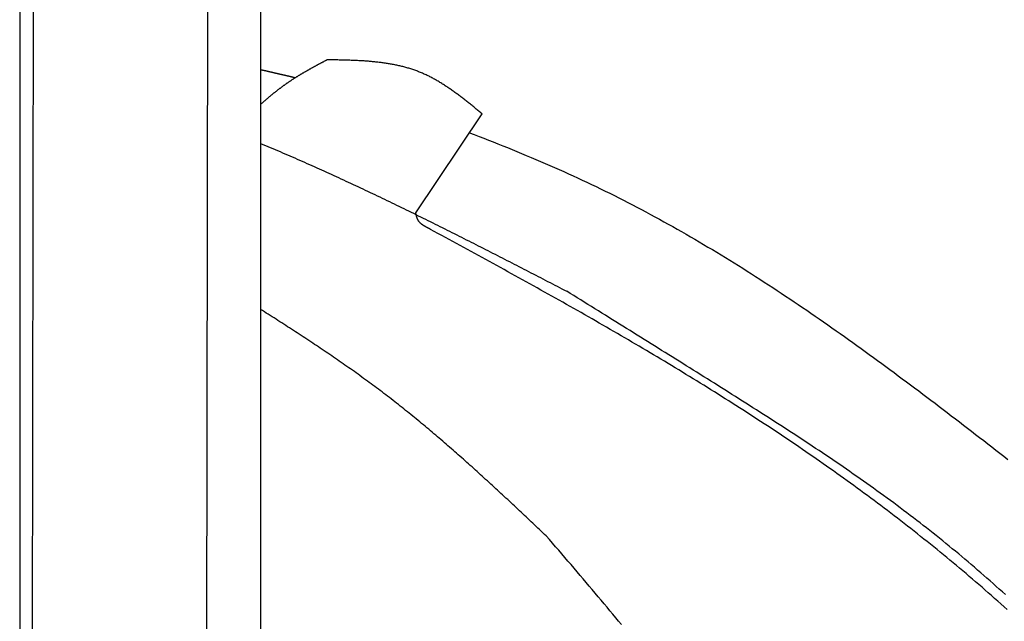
# Model space of a CAD drawing. Extents: x 562 to 7231, y 5917 to 11926.
# Tile 51 of 66: x 4456 to 5077, y 9258 to 9638. Entities that reach past the tile are written whole.
import ezdxf

# ---------------------------------------------------------------- set-up
doc = ezdxf.new("R2010")
doc.units = 0
doc.layers.get('0').update_dxf_attribs({"linetype": 'CONTINUOUS'})
doc.layers.add('CAR', color=10, linetype='CONTINUOUS')

msp = doc.modelspace()

# ---------------------------------------------------------------- linework, layer by layer
for p, q in [((4574.509, 9956.394), (4571.788, 8191.896)), ((4607.567, 9739.479), (4607.567, 8629.111)), ((4455.567, 9719.479), (4455.567, 8097.479)), ((4464.148, 9722.479), (4461.788, 8192.066))]:
    msp.add_line(p, q)
at = {"layer": 'CAR'}
msp.add_line((4705.608, 9516.022), (4747.558, 9578.502), dxfattribs=at)
for points in [[(4607.57, 9584.5, 0), (4607.81, 9584.72, 0), (4608.05, 9584.93, 0), (4608.29, 9585.14, 0), (4608.53, 9585.35, 0), (4608.77, 9585.56, 0), (4609.01, 9585.77, 0), (4609.25, 9585.98, 0), (4609.49, 9586.19, 0), (4609.73, 9586.4, 0), (4609.98, 9586.6, 0), (4610.22, 9586.81, 0), (4610.46, 9587.02, 0), (4610.7, 9587.23, 0), (4610.95, 9587.44, 0), (4611.19, 9587.64, 0), (4611.43, 9587.85, 0), (4611.68, 9588.05, 0), (4611.92, 9588.26, 0), (4612.16, 9588.47, 0), (4612.41, 9588.67, 0), (4612.65, 9588.88, 0), (4612.9, 9589.08, 0), (4613.14, 9589.28, 0), (4613.39, 9589.49, 0), (4613.63, 9589.69, 0), (4613.88, 9589.89, 0), (4614.13, 9590.09, 0), (4614.37, 9590.3, 0), (4614.62, 9590.5, 0), (4614.87, 9590.7, 0), (4615.12, 9590.9, 0), (4615.36, 9591.1, 0), (4615.61, 9591.3, 0), (4615.86, 9591.5, 0), (4616.11, 9591.7, 0), (4616.36, 9591.9, 0), (4616.61, 9592.09, 0), (4616.86, 9592.29, 0), (4617.11, 9592.49, 0), (4617.36, 9592.69, 0), (4617.61, 9592.88, 0), (4617.86, 9593.08, 0), (4618.11, 9593.27, 0), (4618.36, 9593.47, 0), (4618.61, 9593.66, 0), (4618.86, 9593.86, 0), (4619.12, 9594.05, 0), (4619.37, 9594.24, 0), (4619.62, 9594.43, 0), (4619.88, 9594.63, 0), (4620.13, 9594.82, 0), (4620.39, 9595.01, 0), (4620.64, 9595.2, 0), (4620.9, 9595.39, 0), (4621.15, 9595.58, 0), (4621.41, 9595.77, 0), (4621.66, 9595.96, 0), (4621.92, 9596.14, 0), (4622.18, 9596.33, 0), (4622.43, 9596.52, 0), (4622.69, 9596.7, 0), (4622.95, 9596.89, 0), (4623.21, 9597.07, 0), (4623.47, 9597.26, 0), (4623.72, 9597.44, 0), (4623.98, 9597.63, 0), (4624.24, 9597.81, 0), (4624.5, 9597.99, 0), (4624.77, 9598.17, 0), (4625.03, 9598.35, 0), (4625.29, 9598.53, 0), (4625.55, 9598.71, 0), (4625.81, 9598.89, 0), (4626.07, 9599.07, 0), (4626.34, 9599.25, 0), (4626.6, 9599.43, 0), (4626.87, 9599.61, 0), (4627.13, 9599.78, 0), (4627.39, 9599.96, 0), (4627.66, 9600.13, 0), (4627.93, 9600.31, 0), (4628.19, 9600.48, 0), (4628.46, 9600.66, 0), (4628.73, 9600.83, 0), (4628.99, 9601, 0), (4629.26, 9601.17, 0), (4629.53, 9601.34, 0), (4629.8, 9601.51, 0), (4630.07, 9601.68, 0), (4630.34, 9601.85, 0), (4630.61, 9602.02, 0), (4630.88, 9602.19, 0), (4631.15, 9602.36, 0), (4631.42, 9602.52, 0), (4631.69, 9602.69, 0), (4631.96, 9602.86, 0), (4632.23, 9603.02, 0), (4632.51, 9603.19, 0), (4632.78, 9603.35, 0), (4633.05, 9603.52, 0), (4633.32, 9603.68, 0), (4633.6, 9603.84, 0), (4633.87, 9604.01, 0), (4634.15, 9604.17, 0), (4634.42, 9604.33, 0), (4634.7, 9604.49, 0), (4634.97, 9604.65, 0), (4635.25, 9604.81, 0), (4635.52, 9604.97, 0), (4635.8, 9605.13, 0), (4636.07, 9605.29, 0), (4636.35, 9605.45, 0), (4636.63, 9605.61, 0), (4636.91, 9605.77, 0), (4637.18, 9605.93, 0), (4637.46, 9606.08, 0), (4637.74, 9606.24, 0), (4638.02, 9606.4, 0), (4638.29, 9606.56, 0), (4638.57, 9606.71, 0), (4638.85, 9606.87, 0), (4639.13, 9607.02, 0), (4639.41, 9607.18, 0), (4639.69, 9607.33, 0), (4639.97, 9607.49, 0), (4640.25, 9607.64, 0), (4640.53, 9607.8, 0), (4640.81, 9607.95, 0), (4641.09, 9608.11, 0), (4641.37, 9608.26, 0), (4641.65, 9608.41, 0), (4641.93, 9608.56, 0), (4642.21, 9608.72, 0), (4642.49, 9608.87, 0), (4642.78, 9609.02, 0), (4643.06, 9609.18, 0), (4643.34, 9609.33, 0), (4643.62, 9609.48, 0), (4643.9, 9609.63, 0), (4644.18, 9609.78, 0), (4644.47, 9609.93, 0), (4644.75, 9610.08, 0), (4645.03, 9610.24, 0), (4645.31, 9610.39, 0), (4645.59, 9610.54, 0), (4645.88, 9610.69, 0), (4646.16, 9610.84, 0), (4646.44, 9610.99, 0), (4646.72, 9611.14, 0), (4647.01, 9611.29, 0), (4647.29, 9611.44, 0), (4647.57, 9611.59, 0), (4647.86, 9611.74, 0), (4648.14, 9611.89, 0), (4648.42, 9612.04, 0), (4648.7, 9612.19, 0), (4648.99, 9612.34, 0), (4649.27, 9612.49, 0), (4649.55, 9612.64, 0)], [(4747.56, 9578.5, 0), (4747.03, 9578.94, 0), (4746.49, 9579.37, 0), (4745.96, 9579.81, 0), (4745.43, 9580.25, 0), (4744.9, 9580.68, 0), (4744.36, 9581.12, 0), (4743.83, 9581.55, 0), (4743.3, 9581.98, 0), (4742.77, 9582.42, 0), (4742.23, 9582.85, 0), (4741.7, 9583.28, 0), (4741.16, 9583.71, 0), (4740.63, 9584.14, 0), (4740.09, 9584.57, 0), (4739.56, 9585, 0), (4739.02, 9585.43, 0), (4738.49, 9585.85, 0), (4737.95, 9586.28, 0), (4737.41, 9586.7, 0), (4736.88, 9587.12, 0), (4736.34, 9587.54, 0), (4735.8, 9587.96, 0), (4735.26, 9588.38, 0), (4734.72, 9588.79, 0), (4734.18, 9589.21, 0), (4733.64, 9589.62, 0), (4733.09, 9590.03, 0), (4732.55, 9590.43, 0), (4732.01, 9590.84, 0), (4731.46, 9591.24, 0), (4730.92, 9591.64, 0), (4730.37, 9592.04, 0), (4729.82, 9592.43, 0), (4729.27, 9592.83, 0), (4728.72, 9593.22, 0), (4728.17, 9593.61, 0), (4727.62, 9593.99, 0), (4727.07, 9594.37, 0), (4726.52, 9594.75, 0), (4725.96, 9595.13, 0), (4725.4, 9595.5, 0), (4724.85, 9595.87, 0), (4724.29, 9596.24, 0), (4723.73, 9596.6, 0), (4723.17, 9596.96, 0), (4722.61, 9597.32, 0), (4722.04, 9597.67, 0), (4721.48, 9598.02, 0), (4720.91, 9598.37, 0), (4720.34, 9598.71, 0), (4719.77, 9599.05, 0), (4719.2, 9599.38, 0), (4718.63, 9599.71, 0), (4718.06, 9600.04, 0), (4717.48, 9600.36, 0), (4716.9, 9600.68, 0), (4716.32, 9600.99, 0), (4715.74, 9601.3, 0), (4715.16, 9601.61, 0), (4714.58, 9601.91, 0), (4713.99, 9602.2, 0), (4713.41, 9602.5, 0), (4712.82, 9602.78, 0), (4712.23, 9603.06, 0), (4711.63, 9603.34, 0), (4711.04, 9603.61, 0), (4710.44, 9603.88, 0), (4709.84, 9604.14, 0), (4709.24, 9604.4, 0), (4708.64, 9604.65, 0), (4708.04, 9604.89, 0), (4707.43, 9605.13, 0), (4706.82, 9605.37, 0), (4706.21, 9605.6, 0), (4705.6, 9605.82, 0), (4704.98, 9606.04, 0), (4704.37, 9606.26, 0), (4703.75, 9606.47, 0), (4703.13, 9606.67, 0), (4702.51, 9606.87, 0), (4701.88, 9607.07, 0), (4701.26, 9607.26, 0), (4700.63, 9607.45, 0), (4700, 9607.63, 0), (4699.37, 9607.8, 0), (4698.74, 9607.98, 0), (4698.1, 9608.15, 0), (4697.47, 9608.31, 0), (4696.83, 9608.47, 0), (4696.19, 9608.62, 0), (4695.55, 9608.78, 0), (4694.91, 9608.92, 0), (4694.27, 9609.07, 0), (4693.62, 9609.21, 0), (4692.97, 9609.34, 0), (4692.33, 9609.47, 0), (4691.68, 9609.6, 0), (4691.03, 9609.73, 0), (4690.37, 9609.85, 0), (4689.72, 9609.96, 0), (4689.06, 9610.08, 0), (4688.41, 9610.19, 0), (4687.75, 9610.29, 0), (4687.09, 9610.39, 0), (4686.43, 9610.49, 0), (4685.77, 9610.59, 0), (4685.11, 9610.68, 0), (4684.44, 9610.77, 0), (4683.78, 9610.86, 0), (4683.11, 9610.95, 0), (4682.45, 9611.03, 0), (4681.78, 9611.11, 0), (4681.11, 9611.18, 0), (4680.44, 9611.25, 0), (4679.77, 9611.32, 0), (4679.09, 9611.39, 0), (4678.42, 9611.46, 0), (4677.75, 9611.52, 0), (4677.07, 9611.58, 0), (4676.39, 9611.64, 0), (4675.72, 9611.69, 0), (4675.04, 9611.74, 0), (4674.36, 9611.79, 0), (4673.68, 9611.84, 0), (4673, 9611.89, 0), (4672.32, 9611.93, 0), (4671.64, 9611.97, 0), (4670.95, 9612.02, 0), (4670.27, 9612.05, 0), (4669.59, 9612.09, 0), (4668.9, 9612.13, 0), (4668.22, 9612.16, 0), (4667.53, 9612.19, 0), (4666.84, 9612.22, 0), (4666.16, 9612.25, 0), (4665.47, 9612.28, 0), (4664.78, 9612.3, 0), (4664.09, 9612.33, 0), (4663.4, 9612.35, 0), (4662.71, 9612.37, 0), (4662.02, 9612.39, 0), (4661.33, 9612.41, 0), (4660.64, 9612.43, 0), (4659.95, 9612.45, 0), (4659.26, 9612.47, 0), (4658.57, 9612.48, 0), (4657.87, 9612.5, 0), (4657.18, 9612.51, 0), (4656.49, 9612.53, 0), (4655.8, 9612.54, 0), (4655.1, 9612.55, 0), (4654.41, 9612.56, 0), (4653.72, 9612.58, 0), (4653.02, 9612.59, 0), (4652.33, 9612.6, 0), (4651.63, 9612.61, 0), (4650.94, 9612.62, 0), (4650.25, 9612.63, 0), (4649.55, 9612.64, 0)], [(4607.57, 9606.5, 0), (4607.74, 9606.46, 0), (4607.91, 9606.42, 0), (4608.09, 9606.38, 0), (4608.26, 9606.34, 0), (4608.43, 9606.3, 0), (4608.61, 9606.26, 0), (4608.78, 9606.22, 0), (4608.96, 9606.18, 0), (4609.13, 9606.14, 0), (4609.3, 9606.1, 0), (4609.48, 9606.06, 0), (4609.65, 9606.02, 0), (4609.82, 9605.98, 0), (4610, 9605.94, 0), (4610.17, 9605.9, 0), (4610.34, 9605.86, 0), (4610.52, 9605.82, 0), (4610.69, 9605.78, 0), (4610.87, 9605.74, 0), (4611.04, 9605.7, 0), (4611.21, 9605.66, 0), (4611.39, 9605.62, 0), (4611.56, 9605.58, 0), (4611.73, 9605.54, 0), (4611.91, 9605.5, 0), (4612.08, 9605.46, 0), (4612.25, 9605.42, 0), (4612.43, 9605.38, 0), (4612.6, 9605.34, 0), (4612.77, 9605.3, 0), (4612.95, 9605.26, 0), (4613.12, 9605.22, 0), (4613.3, 9605.18, 0), (4613.47, 9605.14, 0), (4613.64, 9605.1, 0), (4613.82, 9605.06, 0), (4613.99, 9605.02, 0), (4614.16, 9604.98, 0), (4614.34, 9604.94, 0), (4614.51, 9604.9, 0), (4614.68, 9604.86, 0), (4614.86, 9604.82, 0), (4615.03, 9604.78, 0), (4615.21, 9604.74, 0), (4615.38, 9604.7, 0), (4615.55, 9604.66, 0), (4615.73, 9604.62, 0), (4615.9, 9604.58, 0), (4616.07, 9604.54, 0), (4616.25, 9604.5, 0), (4616.42, 9604.46, 0), (4616.59, 9604.42, 0), (4616.77, 9604.38, 0), (4616.94, 9604.34, 0), (4617.12, 9604.3, 0), (4617.29, 9604.26, 0), (4617.46, 9604.22, 0), (4617.64, 9604.18, 0), (4617.81, 9604.14, 0), (4617.98, 9604.1, 0), (4618.16, 9604.06, 0), (4618.33, 9604.02, 0), (4618.5, 9603.98, 0), (4618.68, 9603.94, 0), (4618.85, 9603.9, 0), (4619.03, 9603.86, 0), (4619.2, 9603.82, 0), (4619.37, 9603.78, 0), (4619.55, 9603.74, 0), (4619.72, 9603.69, 0), (4619.89, 9603.65, 0), (4620.07, 9603.61, 0), (4620.24, 9603.57, 0), (4620.41, 9603.53, 0), (4620.59, 9603.49, 0), (4620.76, 9603.45, 0), (4620.93, 9603.41, 0), (4621.11, 9603.37, 0), (4621.28, 9603.33, 0), (4621.46, 9603.29, 0), (4621.63, 9603.25, 0), (4621.8, 9603.21, 0), (4621.98, 9603.17, 0), (4622.15, 9603.13, 0), (4622.32, 9603.09, 0), (4622.5, 9603.05, 0), (4622.67, 9603.01, 0), (4622.84, 9602.97, 0), (4623.02, 9602.93, 0), (4623.19, 9602.89, 0), (4623.37, 9602.85, 0), (4623.54, 9602.81, 0), (4623.71, 9602.77, 0), (4623.89, 9602.73, 0), (4624.06, 9602.69, 0), (4624.23, 9602.65, 0), (4624.41, 9602.61, 0), (4624.58, 9602.57, 0), (4624.75, 9602.53, 0), (4624.93, 9602.49, 0), (4625.1, 9602.45, 0), (4625.27, 9602.41, 0), (4625.45, 9602.37, 0), (4625.62, 9602.33, 0), (4625.8, 9602.29, 0), (4625.97, 9602.25, 0), (4626.14, 9602.2, 0), (4626.32, 9602.16, 0), (4626.49, 9602.12, 0), (4626.66, 9602.08, 0), (4626.84, 9602.04, 0), (4627.01, 9602, 0), (4627.18, 9601.96, 0), (4627.36, 9601.92, 0), (4627.53, 9601.88, 0), (4627.71, 9601.84, 0), (4627.88, 9601.8, 0), (4628.05, 9601.76, 0), (4628.23, 9601.72, 0), (4628.4, 9601.68, 0), (4628.57, 9601.64, 0), (4628.75, 9601.6, 0), (4628.92, 9601.56, 0), (4629.09, 9601.52, 0), (4629.27, 9601.48, 0), (4629.44, 9601.44, 0), (4629.61, 9601.4, 0)], [(4739.55, 9566.57, 0), (4742.55, 9565.42, 0), (4745.56, 9564.26, 0), (4748.56, 9563.1, 0), (4751.56, 9561.93, 0), (4754.56, 9560.75, 0), (4757.55, 9559.56, 0), (4760.54, 9558.37, 0), (4763.53, 9557.16, 0), (4766.51, 9555.95, 0), (4769.49, 9554.73, 0), (4772.47, 9553.5, 0), (4775.44, 9552.26, 0), (4778.41, 9551.02, 0), (4781.37, 9549.76, 0), (4784.33, 9548.5, 0), (4787.28, 9547.22, 0), (4790.23, 9545.94, 0), (4793.18, 9544.64, 0), (4796.12, 9543.34, 0), (4799.06, 9542.03, 0), (4801.99, 9540.7, 0), (4804.91, 9539.37, 0), (4807.84, 9538.02, 0), (4810.75, 9536.67, 0), (4813.66, 9535.3, 0), (4816.57, 9533.93, 0), (4819.47, 9532.54, 0), (4822.36, 9531.14, 0), (4825.25, 9529.74, 0), (4828.13, 9528.32, 0), (4831.01, 9526.88, 0), (4833.88, 9525.44, 0), (4836.74, 9523.99, 0), (4839.6, 9522.52, 0), (4842.46, 9521.05, 0), (4845.3, 9519.56, 0), (4848.15, 9518.07, 0), (4850.98, 9516.56, 0), (4853.81, 9515.04, 0), (4856.64, 9513.51, 0), (4859.46, 9511.97, 0), (4862.27, 9510.42, 0), (4865.08, 9508.87, 0), (4867.88, 9507.3, 0), (4870.68, 9505.72, 0), (4873.48, 9504.13, 0), (4876.27, 9502.54, 0), (4879.05, 9500.93, 0), (4881.83, 9499.31, 0), (4884.6, 9497.69, 0), (4887.37, 9496.06, 0), (4890.13, 9494.41, 0), (4892.89, 9492.76, 0), (4895.64, 9491.1, 0), (4898.39, 9489.43, 0), (4901.14, 9487.76, 0), (4903.88, 9486.07, 0), (4906.61, 9484.38, 0), (4909.34, 9482.67, 0), (4912.07, 9480.96, 0), (4914.79, 9479.25, 0), (4917.51, 9477.52, 0), (4920.22, 9475.79, 0), (4922.93, 9474.05, 0), (4925.63, 9472.3, 0), (4928.33, 9470.55, 0), (4931.03, 9468.78, 0), (4933.72, 9467.01, 0), (4936.41, 9465.24, 0), (4939.09, 9463.45, 0), (4941.77, 9461.67, 0), (4944.45, 9459.87, 0), (4947.12, 9458.07, 0), (4949.79, 9456.26, 0), (4952.45, 9454.44, 0), (4955.11, 9452.62, 0), (4957.77, 9450.79, 0), (4960.42, 9448.96, 0), (4963.07, 9447.12, 0), (4965.72, 9445.28, 0), (4968.36, 9443.43, 0), (4971, 9441.57, 0), (4973.64, 9439.71, 0), (4976.27, 9437.84, 0), (4978.9, 9435.97, 0), (4981.53, 9434.1, 0), (4984.15, 9432.22, 0), (4986.77, 9430.33, 0), (4989.39, 9428.44, 0), (4992, 9426.55, 0), (4994.62, 9424.65, 0), (4997.22, 9422.74, 0), (4999.83, 9420.84, 0), (5002.43, 9418.93, 0), (5005.03, 9417.01, 0), (5007.63, 9415.09, 0), (5010.23, 9413.17, 0), (5012.82, 9411.24, 0), (5015.41, 9409.31, 0), (5018, 9407.38, 0), (5020.58, 9405.45, 0), (5023.16, 9403.51, 0), (5025.74, 9401.56, 0), (5028.32, 9399.62, 0), (5030.9, 9397.67, 0), (5033.47, 9395.72, 0), (5036.04, 9393.77, 0), (5038.61, 9391.81, 0), (5041.18, 9389.86, 0), (5043.74, 9387.9, 0), (5046.31, 9385.94, 0), (5048.87, 9383.97, 0), (5051.43, 9382.01, 0), (5053.98, 9380.04, 0), (5056.54, 9378.07, 0), (5059.09, 9376.1, 0), (5061.65, 9374.13, 0), (5064.2, 9372.16, 0), (5066.74, 9370.18, 0), (5069.29, 9368.2, 0), (5071.84, 9366.23, 0), (5074.38, 9364.24, 0), (5076.92, 9362.26, 0), (5079.46, 9360.28, 0)], [(4607.57, 9559.85, 0), (4609.12, 9559.21, 0), (4610.67, 9558.56, 0), (4612.21, 9557.91, 0), (4613.76, 9557.26, 0), (4615.31, 9556.6, 0), (4616.86, 9555.95, 0), (4618.4, 9555.29, 0), (4619.95, 9554.63, 0), (4621.5, 9553.97, 0), (4623.04, 9553.3, 0), (4624.58, 9552.64, 0), (4626.13, 9551.97, 0), (4627.67, 9551.3, 0), (4629.21, 9550.63, 0), (4630.75, 9549.95, 0), (4632.29, 9549.28, 0), (4633.84, 9548.6, 0), (4635.37, 9547.92, 0), (4636.91, 9547.24, 0), (4638.45, 9546.56, 0), (4639.99, 9545.87, 0), (4641.53, 9545.18, 0), (4643.07, 9544.5, 0), (4644.6, 9543.81, 0), (4646.14, 9543.11, 0), (4647.67, 9542.42, 0), (4649.21, 9541.72, 0), (4650.74, 9541.03, 0), (4652.28, 9540.33, 0), (4653.81, 9539.63, 0), (4655.34, 9538.93, 0), (4656.88, 9538.22, 0), (4658.41, 9537.52, 0), (4659.94, 9536.81, 0), (4661.47, 9536.1, 0), (4663, 9535.39, 0), (4664.53, 9534.68, 0), (4666.06, 9533.97, 0), (4667.59, 9533.25, 0), (4669.12, 9532.54, 0), (4670.65, 9531.82, 0), (4672.18, 9531.1, 0), (4673.7, 9530.38, 0), (4675.23, 9529.66, 0), (4676.76, 9528.94, 0), (4678.28, 9528.21, 0), (4679.81, 9527.49, 0), (4681.33, 9526.76, 0), (4682.86, 9526.03, 0), (4684.38, 9525.3, 0), (4685.91, 9524.57, 0), (4687.43, 9523.84, 0), (4688.95, 9523.1, 0), (4690.48, 9522.37, 0), (4692, 9521.63, 0), (4693.52, 9520.89, 0), (4695.04, 9520.15, 0), (4696.56, 9519.41, 0), (4698.09, 9518.67, 0), (4699.61, 9517.93, 0), (4701.13, 9517.19, 0), (4702.65, 9516.44, 0), (4704.17, 9515.7, 0), (4705.69, 9514.95, 0), (4707.2, 9514.2, 0), (4708.72, 9513.46, 0), (4710.24, 9512.71, 0), (4711.76, 9511.96, 0), (4713.28, 9511.2, 0), (4714.79, 9510.45, 0), (4716.31, 9509.7, 0), (4717.83, 9508.94, 0), (4719.35, 9508.19, 0), (4720.86, 9507.43, 0), (4722.38, 9506.67, 0), (4723.89, 9505.92, 0), (4725.41, 9505.16, 0), (4726.92, 9504.4, 0), (4728.44, 9503.64, 0), (4729.95, 9502.87, 0), (4731.47, 9502.11, 0), (4732.98, 9501.35, 0), (4734.5, 9500.58, 0), (4736.01, 9499.82, 0), (4737.52, 9499.05, 0), (4739.04, 9498.29, 0), (4740.55, 9497.52, 0), (4742.06, 9496.75, 0), (4743.58, 9495.99, 0), (4745.09, 9495.22, 0), (4746.6, 9494.45, 0), (4748.11, 9493.68, 0), (4749.63, 9492.91, 0), (4751.14, 9492.14, 0), (4752.65, 9491.37, 0), (4754.16, 9490.59, 0), (4755.67, 9489.82, 0), (4757.18, 9489.05, 0), (4758.7, 9488.27, 0), (4760.21, 9487.5, 0), (4761.72, 9486.72, 0), (4763.23, 9485.95, 0), (4764.74, 9485.17, 0), (4766.25, 9484.4, 0), (4767.76, 9483.62, 0), (4769.27, 9482.85, 0), (4770.78, 9482.07, 0), (4772.29, 9481.29, 0), (4773.8, 9480.51, 0), (4775.31, 9479.74, 0), (4776.82, 9478.96, 0), (4778.33, 9478.18, 0), (4779.84, 9477.4, 0), (4781.35, 9476.62, 0), (4782.86, 9475.84, 0), (4784.37, 9475.06, 0), (4785.87, 9474.28, 0), (4787.38, 9473.5, 0), (4788.89, 9472.72, 0), (4790.4, 9471.94, 0), (4791.91, 9471.16, 0), (4793.42, 9470.38, 0), (4794.93, 9469.6, 0), (4796.44, 9468.82, 0), (4797.95, 9468.04, 0), (4799.46, 9467.26, 0), (4800.97, 9466.48, 0)], [(4715.02, 9505.58, 0), (4714.93, 9505.62, 0), (4714.84, 9505.66, 0), (4714.75, 9505.71, 0), (4714.66, 9505.75, 0), (4714.57, 9505.79, 0), (4714.48, 9505.84, 0), (4714.39, 9505.88, 0), (4714.3, 9505.92, 0), (4714.21, 9505.97, 0), (4714.12, 9506.01, 0), (4714.03, 9506.05, 0), (4713.94, 9506.1, 0), (4713.86, 9506.14, 0), (4713.77, 9506.18, 0), (4713.68, 9506.23, 0), (4713.59, 9506.27, 0), (4713.5, 9506.31, 0), (4713.41, 9506.36, 0), (4713.32, 9506.4, 0), (4713.23, 9506.45, 0), (4713.14, 9506.49, 0), (4713.06, 9506.54, 0), (4712.97, 9506.58, 0), (4712.88, 9506.62, 0), (4712.79, 9506.67, 0), (4712.71, 9506.71, 0), (4712.62, 9506.76, 0), (4712.53, 9506.81, 0), (4712.45, 9506.85, 0), (4712.36, 9506.9, 0), (4712.27, 9506.94, 0), (4712.19, 9506.99, 0), (4712.1, 9507.04, 0), (4712.02, 9507.08, 0), (4711.93, 9507.13, 0), (4711.85, 9507.18, 0), (4711.76, 9507.22, 0), (4711.68, 9507.27, 0), (4711.59, 9507.32, 0), (4711.51, 9507.37, 0), (4711.43, 9507.41, 0), (4711.34, 9507.46, 0), (4711.26, 9507.51, 0), (4711.18, 9507.56, 0), (4711.1, 9507.61, 0), (4711.02, 9507.66, 0), (4710.94, 9507.71, 0), (4710.85, 9507.76, 0), (4710.77, 9507.81, 0), (4710.69, 9507.86, 0), (4710.62, 9507.91, 0), (4710.54, 9507.96, 0), (4710.46, 9508.01, 0), (4710.38, 9508.06, 0), (4710.3, 9508.12, 0), (4710.22, 9508.17, 0), (4710.15, 9508.22, 0), (4710.07, 9508.27, 0), (4710, 9508.33, 0), (4709.92, 9508.38, 0), (4709.85, 9508.44, 0), (4709.77, 9508.49, 0), (4709.7, 9508.55, 0), (4709.62, 9508.6, 0), (4709.55, 9508.66, 0), (4709.48, 9508.71, 0), (4709.41, 9508.77, 0), (4709.34, 9508.83, 0), (4709.27, 9508.88, 0), (4709.2, 9508.94, 0), (4709.13, 9509, 0), (4709.06, 9509.06, 0), (4708.99, 9509.12, 0), (4708.92, 9509.18, 0), (4708.86, 9509.24, 0), (4708.79, 9509.3, 0), (4708.72, 9509.36, 0), (4708.66, 9509.42, 0), (4708.59, 9509.48, 0), (4708.53, 9509.54, 0), (4708.47, 9509.61, 0), (4708.4, 9509.67, 0), (4708.34, 9509.73, 0), (4708.28, 9509.8, 0), (4708.22, 9509.86, 0), (4708.16, 9509.93, 0), (4708.1, 9509.99, 0), (4708.04, 9510.06, 0), (4707.99, 9510.13, 0), (4707.93, 9510.19, 0), (4707.87, 9510.26, 0), (4707.82, 9510.33, 0), (4707.76, 9510.4, 0), (4707.71, 9510.47, 0), (4707.66, 9510.54, 0), (4707.6, 9510.61, 0), (4707.55, 9510.68, 0), (4707.5, 9510.75, 0), (4707.45, 9510.83, 0), (4707.4, 9510.9, 0), (4707.36, 9510.97, 0), (4707.31, 9511.05, 0), (4707.26, 9511.12, 0), (4707.22, 9511.2, 0), (4707.17, 9511.28, 0), (4707.13, 9511.35, 0), (4707.08, 9511.43, 0), (4707.04, 9511.51, 0), (4707, 9511.59, 0), (4706.96, 9511.67, 0), (4706.92, 9511.75, 0), (4706.88, 9511.83, 0), (4706.84, 9511.91, 0), (4706.81, 9511.99, 0), (4706.77, 9512.07, 0), (4706.73, 9512.15, 0), (4706.7, 9512.24, 0), (4706.66, 9512.32, 0), (4706.63, 9512.4, 0), (4706.59, 9512.49, 0), (4706.56, 9512.57, 0), (4706.53, 9512.66, 0), (4706.5, 9512.74, 0), (4706.47, 9512.83, 0), (4706.43, 9512.92, 0), (4706.4, 9513, 0), (4706.38, 9513.09, 0), (4706.35, 9513.18, 0), (4706.32, 9513.27, 0), (4706.29, 9513.36, 0), (4706.26, 9513.45, 0), (4706.23, 9513.53, 0), (4706.21, 9513.62, 0), (4706.18, 9513.71, 0), (4706.15, 9513.8, 0), (4706.13, 9513.89, 0), (4706.1, 9513.98, 0), (4706.08, 9514.08, 0), (4706.05, 9514.17, 0), (4706.03, 9514.26, 0), (4706.01, 9514.35, 0), (4705.98, 9514.44, 0), (4705.96, 9514.53, 0), (4705.94, 9514.63, 0), (4705.91, 9514.72, 0), (4705.89, 9514.81, 0), (4705.87, 9514.9, 0), (4705.85, 9515, 0), (4705.82, 9515.09, 0), (4705.8, 9515.18, 0), (4705.78, 9515.27, 0), (4705.76, 9515.37, 0), (4705.74, 9515.46, 0), (4705.71, 9515.55, 0), (4705.69, 9515.65, 0), (4705.67, 9515.74, 0), (4705.65, 9515.83, 0), (4705.63, 9515.93, 0), (4705.61, 9516.02, 0)], [(5079.01, 9265.49, 0), (5077.04, 9267.26, 0), (5075.07, 9269.02, 0), (5073.09, 9270.78, 0), (5071.11, 9272.54, 0), (5069.12, 9274.29, 0), (5067.13, 9276.04, 0), (5065.14, 9277.78, 0), (5063.14, 9279.52, 0), (5061.14, 9281.25, 0), (5059.13, 9282.98, 0), (5057.12, 9284.71, 0), (5055.1, 9286.42, 0), (5053.08, 9288.14, 0), (5051.06, 9289.85, 0), (5049.03, 9291.56, 0), (5047, 9293.26, 0), (5044.97, 9294.95, 0), (5042.93, 9296.64, 0), (5040.88, 9298.33, 0), (5038.84, 9300.01, 0), (5036.78, 9301.69, 0), (5034.73, 9303.37, 0), (5032.67, 9305.04, 0), (5030.61, 9306.7, 0), (5028.54, 9308.36, 0), (5026.47, 9310.02, 0), (5024.4, 9311.67, 0), (5022.32, 9313.31, 0), (5020.24, 9314.95, 0), (5018.16, 9316.59, 0), (5016.07, 9318.22, 0), (5013.98, 9319.85, 0), (5011.88, 9321.48, 0), (5009.79, 9323.1, 0), (5007.68, 9324.71, 0), (5005.58, 9326.32, 0), (5003.47, 9327.93, 0), (5001.36, 9329.53, 0), (4999.24, 9331.12, 0), (4997.12, 9332.72, 0), (4995, 9334.3, 0), (4992.88, 9335.89, 0), (4990.75, 9337.47, 0), (4988.61, 9339.04, 0), (4986.48, 9340.61, 0), (4984.34, 9342.18, 0), (4982.2, 9343.74, 0), (4980.06, 9345.3, 0), (4977.91, 9346.85, 0), (4975.76, 9348.4, 0), (4973.6, 9349.94, 0), (4971.45, 9351.48, 0), (4969.29, 9353.01, 0), (4967.12, 9354.54, 0), (4964.96, 9356.07, 0), (4962.79, 9357.59, 0), (4960.62, 9359.11, 0), (4958.44, 9360.62, 0), (4956.27, 9362.13, 0), (4954.09, 9363.64, 0), (4951.9, 9365.14, 0), (4949.72, 9366.64, 0), (4947.53, 9368.13, 0), (4945.34, 9369.62, 0), (4943.15, 9371.11, 0), (4940.95, 9372.59, 0), (4938.75, 9374.07, 0), (4936.55, 9375.54, 0), (4934.35, 9377.01, 0), (4932.14, 9378.48, 0), (4929.93, 9379.94, 0), (4927.72, 9381.4, 0), (4925.51, 9382.86, 0), (4923.29, 9384.31, 0), (4921.07, 9385.75, 0), (4918.85, 9387.2, 0), (4916.63, 9388.64, 0), (4914.4, 9390.08, 0), (4912.17, 9391.51, 0), (4909.94, 9392.94, 0), (4907.71, 9394.37, 0), (4905.48, 9395.79, 0), (4903.24, 9397.21, 0), (4901, 9398.63, 0), (4898.76, 9400.04, 0), (4896.52, 9401.46, 0), (4894.27, 9402.86, 0), (4892.03, 9404.27, 0), (4889.78, 9405.67, 0), (4887.53, 9407.07, 0), (4885.27, 9408.46, 0), (4883.02, 9409.85, 0), (4880.76, 9411.24, 0), (4878.5, 9412.63, 0), (4876.24, 9414.01, 0), (4873.98, 9415.39, 0), (4871.72, 9416.77, 0), (4869.45, 9418.14, 0), (4867.18, 9419.51, 0), (4864.91, 9420.88, 0), (4862.64, 9422.25, 0), (4860.37, 9423.61, 0), (4858.09, 9424.97, 0), (4855.82, 9426.33, 0), (4853.54, 9427.68, 0), (4851.26, 9429.03, 0), (4848.98, 9430.38, 0), (4846.7, 9431.73, 0), (4844.42, 9433.08, 0), (4842.13, 9434.42, 0), (4839.85, 9435.76, 0), (4837.56, 9437.09, 0), (4835.27, 9438.43, 0), (4832.98, 9439.76, 0), (4830.69, 9441.09, 0), (4828.39, 9442.42, 0), (4826.1, 9443.75, 0), (4823.8, 9445.07, 0), (4821.51, 9446.39, 0), (4819.21, 9447.71, 0), (4816.91, 9449.03, 0), (4814.61, 9450.34, 0), (4812.31, 9451.66, 0), (4810.01, 9452.97, 0), (4807.7, 9454.28, 0), (4805.4, 9455.58, 0), (4803.09, 9456.89, 0), (4800.79, 9458.19, 0), (4798.48, 9459.49, 0), (4796.17, 9460.79, 0), (4793.87, 9462.09, 0), (4791.56, 9463.39, 0), (4789.24, 9464.68, 0), (4786.93, 9465.98, 0), (4784.62, 9467.27, 0), (4782.31, 9468.56, 0), (4780, 9469.85, 0), (4777.68, 9471.14, 0), (4775.37, 9472.42, 0), (4773.05, 9473.71, 0), (4770.73, 9474.99, 0), (4768.42, 9476.27, 0), (4766.1, 9477.56, 0), (4763.78, 9478.84, 0), (4761.46, 9480.12, 0), (4759.14, 9481.4, 0), (4756.83, 9482.67, 0), (4754.51, 9483.95, 0), (4752.18, 9485.23, 0), (4749.86, 9486.5, 0), (4747.54, 9487.78, 0), (4745.22, 9489.05, 0), (4742.9, 9490.33, 0), (4740.58, 9491.6, 0), (4738.26, 9492.87, 0), (4735.93, 9494.14, 0), (4733.61, 9495.41, 0), (4731.29, 9496.69, 0), (4728.96, 9497.96, 0), (4726.64, 9499.23, 0), (4724.32, 9500.5, 0), (4721.99, 9501.77, 0), (4719.67, 9503.04, 0), (4717.35, 9504.31, 0), (4715.02, 9505.58, 0)], [(5077.93, 9274.89, 0), (5075.99, 9276.64, 0), (5074.05, 9278.38, 0), (5072.1, 9280.12, 0), (5070.15, 9281.85, 0), (5068.19, 9283.58, 0), (5066.23, 9285.31, 0), (5064.27, 9287.03, 0), (5062.3, 9288.74, 0), (5060.33, 9290.45, 0), (5058.36, 9292.15, 0), (5056.38, 9293.85, 0), (5054.39, 9295.54, 0), (5052.4, 9297.23, 0), (5050.41, 9298.91, 0), (5048.41, 9300.58, 0), (5046.4, 9302.25, 0), (5044.39, 9303.91, 0), (5042.38, 9305.57, 0), (5040.36, 9307.22, 0), (5038.34, 9308.87, 0), (5036.31, 9310.51, 0), (5034.27, 9312.14, 0), (5032.23, 9313.76, 0), (5030.19, 9315.38, 0), (5028.14, 9317, 0), (5026.09, 9318.6, 0), (5024.02, 9320.21, 0), (5021.96, 9321.8, 0), (5019.89, 9323.39, 0), (5017.82, 9324.97, 0), (5015.74, 9326.55, 0), (5013.65, 9328.12, 0), (5011.56, 9329.69, 0), (5009.47, 9331.25, 0), (5007.37, 9332.8, 0), (5005.27, 9334.35, 0), (5003.16, 9335.9, 0), (5001.05, 9337.44, 0), (4998.94, 9338.97, 0), (4996.82, 9340.5, 0), (4994.7, 9342.03, 0), (4992.57, 9343.54, 0), (4990.44, 9345.06, 0), (4988.31, 9346.57, 0), (4986.17, 9348.08, 0), (4984.03, 9349.58, 0), (4981.89, 9351.07, 0), (4979.74, 9352.57, 0), (4977.59, 9354.05, 0), (4975.43, 9355.54, 0), (4973.28, 9357.02, 0), (4971.12, 9358.49, 0), (4968.95, 9359.97, 0), (4966.79, 9361.43, 0), (4964.62, 9362.9, 0), (4962.45, 9364.36, 0), (4960.27, 9365.82, 0), (4958.09, 9367.27, 0), (4955.91, 9368.72, 0), (4953.73, 9370.17, 0), (4951.55, 9371.61, 0), (4949.36, 9373.06, 0), (4947.17, 9374.49, 0), (4944.98, 9375.93, 0), (4942.79, 9377.36, 0), (4940.59, 9378.79, 0), (4938.39, 9380.22, 0), (4936.19, 9381.64, 0), (4933.99, 9383.07, 0), (4931.79, 9384.49, 0), (4929.59, 9385.9, 0), (4927.38, 9387.32, 0), (4925.17, 9388.73, 0), (4922.96, 9390.14, 0), (4920.75, 9391.55, 0), (4918.54, 9392.96, 0), (4916.33, 9394.36, 0), (4914.12, 9395.77, 0), (4911.9, 9397.17, 0), (4909.69, 9398.57, 0), (4907.47, 9399.97, 0), (4905.26, 9401.37, 0), (4903.04, 9402.76, 0), (4900.82, 9404.16, 0), (4898.6, 9405.55, 0), (4896.38, 9406.95, 0), (4894.17, 9408.34, 0), (4891.95, 9409.73, 0), (4889.73, 9411.12, 0), (4887.51, 9412.51, 0), (4885.29, 9413.9, 0), (4883.07, 9415.29, 0), (4880.85, 9416.68, 0), (4878.63, 9418.07, 0), (4876.41, 9419.46, 0), (4874.19, 9420.84, 0), (4871.97, 9422.23, 0), (4869.75, 9423.62, 0), (4867.53, 9425, 0), (4865.31, 9426.39, 0), (4863.09, 9427.78, 0), (4860.87, 9429.16, 0), (4858.65, 9430.55, 0), (4856.43, 9431.93, 0), (4854.22, 9433.31, 0), (4852, 9434.7, 0), (4849.78, 9436.08, 0), (4847.56, 9437.47, 0), (4845.34, 9438.85, 0), (4843.12, 9440.23, 0), (4840.9, 9441.61, 0), (4838.68, 9443, 0), (4836.46, 9444.38, 0), (4834.25, 9445.76, 0), (4832.03, 9447.14, 0), (4829.81, 9448.53, 0), (4827.59, 9449.91, 0), (4825.37, 9451.29, 0), (4823.15, 9452.67, 0), (4820.93, 9454.05, 0), (4818.71, 9455.43, 0), (4816.5, 9456.81, 0), (4814.28, 9458.19, 0), (4812.06, 9459.58, 0), (4809.84, 9460.96, 0), (4807.62, 9462.34, 0), (4805.4, 9463.72, 0), (4803.18, 9465.1, 0), (4800.97, 9466.48, 0)], [(4788.07, 9311.97, 0), (4787.01, 9312.97, 0), (4785.95, 9313.97, 0), (4784.89, 9314.96, 0), (4783.83, 9315.96, 0), (4782.77, 9316.96, 0), (4781.71, 9317.96, 0), (4780.65, 9318.95, 0), (4779.59, 9319.95, 0), (4778.53, 9320.95, 0), (4777.47, 9321.95, 0), (4776.41, 9322.94, 0), (4775.35, 9323.94, 0), (4774.29, 9324.93, 0), (4773.23, 9325.93, 0), (4772.17, 9326.93, 0), (4771.1, 9327.92, 0), (4770.04, 9328.91, 0), (4768.98, 9329.91, 0), (4767.92, 9330.9, 0), (4766.85, 9331.89, 0), (4765.79, 9332.89, 0), (4764.72, 9333.88, 0), (4763.66, 9334.87, 0), (4762.59, 9335.86, 0), (4761.53, 9336.85, 0), (4760.46, 9337.84, 0), (4759.39, 9338.83, 0), (4758.32, 9339.82, 0), (4757.26, 9340.8, 0), (4756.19, 9341.79, 0), (4755.12, 9342.77, 0), (4754.05, 9343.76, 0), (4752.98, 9344.74, 0), (4751.91, 9345.72, 0), (4750.83, 9346.71, 0), (4749.76, 9347.69, 0), (4748.69, 9348.67, 0), (4747.61, 9349.65, 0), (4746.54, 9350.62, 0), (4745.46, 9351.6, 0), (4744.38, 9352.58, 0), (4743.31, 9353.55, 0), (4742.23, 9354.52, 0), (4741.15, 9355.5, 0), (4740.07, 9356.47, 0), (4738.98, 9357.44, 0), (4737.9, 9358.4, 0), (4736.82, 9359.37, 0), (4735.73, 9360.34, 0), (4734.65, 9361.3, 0), (4733.56, 9362.26, 0), (4732.47, 9363.23, 0), (4731.39, 9364.19, 0), (4730.3, 9365.14, 0), (4729.2, 9366.1, 0), (4728.11, 9367.06, 0), (4727.02, 9368.01, 0), (4725.92, 9368.96, 0), (4724.83, 9369.92, 0), (4723.73, 9370.86, 0), (4722.63, 9371.81, 0), (4721.53, 9372.76, 0), (4720.43, 9373.7, 0), (4719.33, 9374.65, 0), (4718.23, 9375.59, 0), (4717.12, 9376.53, 0), (4716.01, 9377.46, 0), (4714.91, 9378.4, 0), (4713.8, 9379.33, 0), (4712.69, 9380.26, 0), (4711.57, 9381.19, 0), (4710.46, 9382.12, 0), (4709.35, 9383.05, 0), (4708.23, 9383.97, 0), (4707.11, 9384.89, 0), (4705.99, 9385.81, 0), (4704.87, 9386.73, 0), (4703.75, 9387.64, 0), (4702.62, 9388.56, 0), (4701.49, 9389.47, 0), (4700.37, 9390.38, 0), (4699.24, 9391.28, 0), (4698.1, 9392.19, 0), (4696.97, 9393.09, 0), (4695.84, 9393.99, 0), (4694.7, 9394.89, 0), (4693.56, 9395.78, 0), (4692.42, 9396.68, 0), (4691.28, 9397.57, 0), (4690.13, 9398.45, 0), (4688.99, 9399.34, 0), (4687.84, 9400.22, 0), (4686.69, 9401.1, 0), (4685.54, 9401.98, 0), (4684.38, 9402.86, 0), (4683.23, 9403.73, 0), (4682.07, 9404.6, 0), (4680.91, 9405.47, 0), (4679.75, 9406.33, 0), (4678.58, 9407.2, 0), (4677.42, 9408.06, 0), (4676.25, 9408.92, 0), (4675.08, 9409.77, 0), (4673.91, 9410.63, 0), (4672.74, 9411.48, 0), (4671.57, 9412.33, 0), (4670.39, 9413.18, 0), (4669.22, 9414.03, 0), (4668.04, 9414.87, 0), (4666.86, 9415.71, 0), (4665.68, 9416.55, 0), (4664.5, 9417.39, 0), (4663.31, 9418.22, 0), (4662.13, 9419.06, 0), (4660.94, 9419.89, 0), (4659.75, 9420.72, 0), (4658.56, 9421.55, 0), (4657.37, 9422.37, 0), (4656.17, 9423.2, 0), (4654.98, 9424.02, 0), (4653.78, 9424.84, 0), (4652.59, 9425.66, 0), (4651.39, 9426.48, 0), (4650.19, 9427.3, 0), (4648.99, 9428.11, 0), (4647.79, 9428.92, 0), (4646.58, 9429.74, 0), (4645.38, 9430.54, 0), (4644.17, 9431.35, 0), (4642.97, 9432.16, 0), (4641.76, 9432.96, 0), (4640.55, 9433.77, 0), (4639.34, 9434.57, 0), (4638.13, 9435.37, 0), (4636.92, 9436.17, 0), (4635.7, 9436.97, 0), (4634.49, 9437.77, 0), (4633.27, 9438.56, 0), (4632.06, 9439.36, 0), (4630.84, 9440.15, 0), (4629.62, 9440.94, 0), (4628.4, 9441.73, 0), (4627.18, 9442.52, 0), (4625.96, 9443.31, 0), (4624.74, 9444.1, 0), (4623.52, 9444.89, 0), (4622.3, 9445.67, 0), (4621.07, 9446.46, 0), (4619.85, 9447.24, 0), (4618.62, 9448.02, 0), (4617.4, 9448.8, 0), (4616.17, 9449.59, 0), (4614.94, 9450.37, 0), (4613.71, 9451.14, 0), (4612.49, 9451.92, 0), (4611.26, 9452.7, 0), (4610.03, 9453.48, 0), (4608.8, 9454.25, 0), (4607.57, 9455.03, 0)], [(4835.46, 9255.96, 0), (4833.68, 9258.15, 0), (4831.89, 9260.34, 0), (4830.08, 9262.53, 0), (4828.26, 9264.74, 0), (4826.43, 9266.95, 0), (4824.59, 9269.16, 0), (4822.73, 9271.38, 0), (4820.87, 9273.61, 0), (4818.99, 9275.84, 0), (4817.1, 9278.08, 0), (4815.21, 9280.32, 0), (4813.31, 9282.56, 0), (4811.39, 9284.81, 0), (4809.48, 9287.06, 0), (4807.55, 9289.31, 0), (4805.62, 9291.57, 0), (4803.68, 9293.83, 0), (4801.74, 9296.09, 0), (4799.8, 9298.36, 0), (4797.85, 9300.62, 0), (4795.9, 9302.89, 0), (4793.94, 9305.16, 0), (4791.99, 9307.43, 0), (4790.03, 9309.7, 0), (4788.07, 9311.97, 0)]]:
    msp.add_polyline3d(points, dxfattribs=at)

doc.saveas('drawing.dxf')
